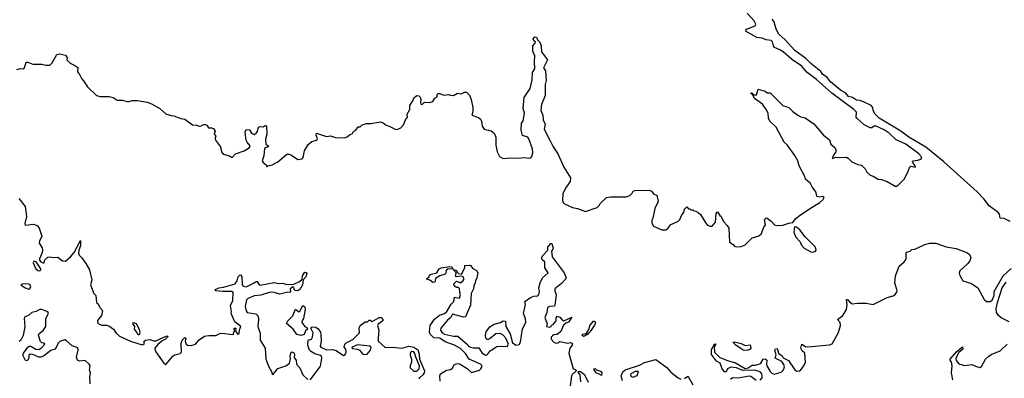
# Model space of a CAD drawing. Extents: x 2029662 to 2246637, y 225654 to 401419.
# Tile 72 of 256: x 2138242 to 2148166, y 296740 to 300360. Entities that reach past the tile are written whole.
import ezdxf

# ---------------------------------------------------------------- set-up
doc = ezdxf.new("R2010")
doc.units = 0

msp = doc.modelspace()

# ---------------------------------------------------------------- linework, layer by layer
at = {"layer": '0CON20XD'}
for points in [[(2142582.5, 299597.5), (2142615, 299594.2), (2142655, 299618.8), (2142695, 299610), (2142725, 299630), (2142745, 299626.7), (2142775, 299597.5), (2142793.3, 299555), (2142808.8, 299475), (2142810.7, 299429.3), (2142800, 299395), (2142865, 299372), (2142887, 299357), (2142898, 299335), (2142902, 299285), (2142923.3, 299255), (2142995, 299238), (2143024.3, 299214.3), (2143040.8, 299175), (2143040, 299095), (2143055.9, 299025.9), (2143078.3, 298978.3), (2143115, 298958), (2143185, 298964.3), (2143265, 298961.9), (2143325, 298970), (2143375, 298962), (2143395, 298966.2), (2143405, 298980), (2143414.5, 299015.5), (2143411.6, 299055), (2143375, 299155.8), (2143365, 299175.6), (2143310.8, 299190.8), (2143296.7, 299245), (2143300, 299315), (2143315, 299340), (2143328.5, 299415), (2143317.5, 299465), (2143325.6, 299574.4), (2143385.5, 299664.5), (2143408.5, 299751.5), (2143411.6, 299828.4), (2143435.6, 299865), (2143430, 299935), (2143435.5, 299995.5), (2143415, 300042.5), (2143412.5, 300085), (2143415, 300096.7), (2143437.7, 300122.3), (2143440, 300135), (2143425, 300147.5), (2143418.8, 300165), (2143435, 300186.7), (2143450, 300185), (2143462.5, 300155), (2143485, 300132.5), (2143498.8, 300095), (2143502.5, 300035), (2143560.8, 299955), (2143521.2, 299875), (2143541.2, 299845), (2143547.5, 299745), (2143539.2, 299705), (2143536.9, 299595), (2143500.5, 299505), (2143494.4, 299445), (2143513.1, 299395), (2143517.5, 299345), (2143539.6, 299309.6), (2143528.6, 299255), (2143584.5, 299145), (2143613.8, 299085), (2143668.8, 298998.8), (2143725, 298871.4), (2143794.5, 298765), (2143791.8, 298728.2), (2143749.1, 298670.9), (2143716.4, 298605), (2143712.3, 298535), (2143720, 298515), (2143733.1, 298503.1), (2143814.7, 298464.7), (2143864.6, 298454.6), (2143945, 298425.7), (2144062.5, 298465), (2144083.3, 298485), (2144095, 298507.5), (2144156.2, 298563.8), (2144195, 298571.2), (2144355, 298572.5), (2144390, 298585), (2144415, 298610), (2144425, 298630), (2144443, 298637), (2144585, 298640), (2144608.3, 298628.3), (2144635, 298600), (2144665, 298590), (2144676.7, 298525), (2144642.5, 298455), (2144622, 298358), (2144614, 298335), (2144613.8, 298305), (2144630, 298275), (2144715, 298238.8), (2144755, 298237.5), (2144775, 298252.5), (2144806.4, 298293.6), (2144875, 298322.5), (2144896.4, 298343.6), (2144915, 298390), (2144937, 298413), (2144941.7, 298448.3), (2144965, 298470), (2144981.7, 298451.7), (2144995, 298450), (2145005, 298440), (2145025, 298440), (2145035, 298430), (2145057, 298427), (2145080, 298415), (2145103, 298393), (2145157.5, 298305), (2145175, 298287.5), (2145197, 298277), (2145223, 298277), (2145256.2, 298315), (2145262.5, 298405), (2145275, 298420), (2145297.5, 298385), (2145313.6, 298373.6), (2145335, 298322.5), (2145373, 298283), (2145390, 298255), (2145396.7, 298115), (2145431.7, 298091.7), (2145445, 298073.8), (2145465, 298068.1), (2145515, 298071.5), (2145553, 298087), (2145625, 298156.7), (2145685, 298175.7), (2145715, 298195.6), (2145743, 298267), (2145760, 298285), (2145750, 298345), (2145765, 298360), (2145777, 298357), (2145816.4, 298326.4), (2145849.7, 298289.7), (2145875, 298283.5), (2145933.5, 298286.5), (2145995, 298308), (2146035, 298312.5), (2146061.4, 298348.6), (2146098, 298382), (2146211, 298459), (2146306.5, 298515), (2146340, 298545), (2146350, 298565), (2146335, 298573.8), (2146305, 298570), (2146276.7, 298576.7), (2146270, 298615), (2146253.6, 298643.6), (2146232.5, 298665), (2146212.5, 298705), (2146161.7, 298751.7), (2146155.9, 298775.9), (2146100, 298885), (2146086.2, 298935), (2146055, 298990), (2145976.1, 299096.1), (2145947.5, 299125), (2145867.5, 299275), (2145802.5, 299335), (2145790, 299365), (2145787.5, 299415), (2145765, 299453.3), (2145727.7, 299507.7), (2145646.7, 299565), (2145630, 299600), (2145610, 299615), (2145615, 299622.5), (2145621.7, 299621.7), (2145642.5, 299602.5), (2145667, 299603), (2145685, 299660), (2145755, 299640), (2145775, 299622.5), (2145805, 299620), (2145935, 299492.5), (2145995, 299472.5), (2146035, 299432.5), (2146085.9, 299395.9), (2146115, 299380), (2146157.7, 299367.7), (2146245, 299308), (2146342.5, 299195), (2146405, 299147.5), (2146417.5, 299105), (2146458.3, 299068.3), (2146467.5, 299047.5), (2146467.5, 299025), (2146447.5, 298995), (2146432.5, 298965), (2146435, 298960), (2146465, 298972.5), (2146485, 298967.5), (2146575, 298972.5), (2146593, 298963), (2146630, 298925), (2146688.3, 298898.3), (2146725, 298890), (2146763, 298853), (2146780.7, 298820.7), (2146815, 298790), (2146845, 298780), (2146895, 298750), (2146927, 298747), (2146987, 298727), (2147065, 298680), (2147085, 298680), (2147155, 298750), (2147195, 298820), (2147213.8, 298876.2), (2147225, 298881.2), (2147269.3, 298870.7), (2147268.8, 298885), (2147252.9, 298902.9), (2147241.2, 298925), (2147244.2, 298935.8), (2147295, 298941.2), (2147325, 298953.8), (2147333.3, 298965), (2147331.2, 298975), (2147305, 299005.7), (2147171.9, 299105), (2147077.5, 299147.5), (2147005, 299215.9), (2146955, 299247.5), (2146875, 299285.9), (2146855, 299286.2), (2146830.3, 299269.7), (2146815, 299267.8), (2146755, 299298.9), (2146680.6, 299365), (2146674.3, 299375.7), (2146675.5, 299425), (2146650.5, 299455), (2146427.2, 299617.2), (2146272.9, 299755), (2146177.5, 299827.5), (2146135, 299876.9), (2146125, 299890), (2146021.2, 299961.2), (2145938.1, 300035), (2145905, 300056.9), (2145848.7, 300078.7), (2145838.5, 300095), (2145829.2, 300135), (2145815, 300149.6), (2145765, 300157.5), (2145725, 300174.5), (2145670.1, 300180.1), (2145565, 300240.8), (2145561.4, 300255), (2145568, 300265), (2145655, 300296.5), (2145660.3, 300315), (2145645, 300349.2), (2145575.8, 300425)], [(2148225, 298321.5), (2148165, 298353.5), (2148125.6, 298355.6), (2148116.3, 298396.3), (2148104.7, 298414.7), (2148015, 298481.4), (2147961, 298551), (2147893.7, 298623.7), (2147556.9, 298925), (2147374.8, 299074.8), (2147204.6, 299175), (2147123.3, 299233.3), (2146904.4, 299365), (2146863.5, 299405), (2146845.7, 299445), (2146841.4, 299475), (2146824.6, 299494.6), (2146755, 299528.6), (2146713.5, 299543.5), (2146675, 299548), (2146635, 299573.5), (2146595.6, 299585), (2146565, 299620), (2146515, 299647.3), (2146415, 299732.7), (2146382.8, 299772.8), (2146335, 299810), (2146316.4, 299836.4), (2146215, 299916.2), (2146167.2, 299967.2), (2146055, 300047.8), (2145957.6, 300157.6), (2145893.1, 300215), (2145865.8, 300265), (2145847.9, 300337.9), (2145825, 300366.7)], [(2138213, 299857), (2138245, 299867.5), (2138275, 299862.5), (2138290, 299875), (2138308.3, 299931.7), (2138325, 299932.5), (2138375, 299910), (2138465, 299912.5), (2138505, 299900), (2138545, 299900), (2138570, 299925), (2138615, 300010), (2138643.6, 300013.6), (2138705, 300002.5), (2138720, 299975), (2138717.5, 299955), (2138751.7, 299921.7), (2138798.3, 299898.3), (2138826.4, 299876.4), (2138823.6, 299833.6), (2138846.1, 299806.1), (2138863.3, 299765), (2138885, 299743.3), (2138923.6, 299683.6), (2139015, 299594.2), (2139054.4, 299584.4), (2139145, 299584.3), (2139185, 299573.8), (2139225, 299546.7), (2139276.1, 299546.1), (2139325, 299533.8), (2139345, 299533.8), (2139374.2, 299545.8), (2139425, 299544.3), (2139525, 299526), (2139571.7, 299511.7), (2139655, 299462.5), (2139715, 299410), (2139765, 299393.3), (2139795, 299390), (2139865, 299362.5), (2139905, 299357.5), (2139985, 299297.5), (2140025, 299296.7), (2140055, 299286.7), (2140071.7, 299288.3), (2140095, 299302.5), (2140111.7, 299301.7), (2140126.4, 299296.4), (2140145, 299267.5), (2140175, 299270), (2140195, 299262.5), (2140212.5, 299235), (2140202.5, 299205), (2140220, 299185), (2140213.3, 299165), (2140216.7, 299145), (2140266.7, 299075), (2140276.7, 299025), (2140294, 299004), (2140357.3, 298987.3), (2140375, 298972.5), (2140385, 298972.5), (2140417.5, 299005), (2140505, 299035.6), (2140558.9, 299071.1), (2140565.6, 299085.6), (2140534.6, 299124.6), (2140525.8, 299145), (2140514, 299225), (2140525, 299250), (2140557, 299247), (2140576.7, 299215), (2140605, 299202), (2140625, 299213.8), (2140638.3, 299231.7), (2140647.5, 299275), (2140665, 299283.3), (2140695, 299277.5), (2140715, 299293.3), (2140725, 299292.5), (2140728.8, 299285), (2140733.8, 299205), (2140719.1, 299155), (2140722.7, 299105), (2140752.5, 299085), (2140747.5, 299075), (2140725, 299071.6), (2140710.3, 299059.7), (2140702.9, 298987.1), (2140686, 298935), (2140695, 298920), (2140727.5, 298895), (2140734.2, 298874.2), (2140743.6, 298886.4), (2140785, 298896), (2140845, 298926.2), (2140935, 299001.2), (2140955, 299002), (2140981.7, 298991.7), (2141045, 298950), (2141090, 298955), (2141099.3, 298970.7), (2141111.2, 299035), (2141150.5, 299099.5), (2141185, 299130), (2141237.5, 299145), (2141242.5, 299157.5), (2141231.4, 299195), (2141235, 299213.3), (2141335, 299182.5), (2141373, 299187), (2141425, 299171.2), (2141511.7, 299168.3), (2141541.7, 299178.3), (2141565, 299197.5), (2141595, 299210), (2141605, 299230), (2141630, 299245), (2141653, 299277), (2141675, 299280), (2141695, 299297.5), (2141736.4, 299313.6), (2141785, 299313.8), (2141875, 299328.8), (2141905, 299318.8), (2141935, 299296.7), (2141965, 299286.7), (2142025, 299253.3), (2142045, 299250), (2142085, 299270), (2142110.7, 299299.3), (2142129.3, 299350.7), (2142150, 299375), (2142148.8, 299405), (2142172.5, 299455), (2142172.5, 299495), (2142205, 299540), (2142217, 299573), (2142245, 299593.3), (2142265, 299592.9), (2142278.2, 299578.2), (2142285.6, 299555), (2142281.4, 299525), (2142285, 299510), (2142295, 299500), (2142323, 299527), (2142375, 299523.3), (2142405, 299532.5), (2142425, 299567.5), (2142448.3, 299581.7), (2142450, 299605), (2142460, 299615), (2142475, 299616), (2142495, 299603.3), (2142525, 299597.5), (2142565, 299603.3), (2142582.5, 299597.5)], [(2138234.6, 298555), (2138298, 298475), (2138310.3, 298375), (2138294.6, 298304.6), (2138296, 298286), (2138385.3, 298295.3), (2138420.7, 298280.7), (2138437.4, 298257.4), (2138463.6, 298175), (2138441.1, 298125), (2138438.8, 298105), (2138467.2, 298057.2), (2138472, 298035), (2138469, 298011), (2138440, 297945), (2138441.7, 297931.7), (2138455, 297916.2), (2138486.2, 297903.8), (2138495, 297936.2), (2138525, 297962.5), (2138545, 297967.1), (2138578.8, 297958.8), (2138625, 297962.5), (2138674.3, 297925), (2138705, 297921.5), (2138755, 297965.5), (2138789.3, 298010.7), (2138855, 298130), (2138856.2, 298076.2), (2138837.4, 298032.6), (2138834.7, 298005), (2138841.6, 297985), (2138866.4, 297956.4), (2138909.2, 297899.2), (2138945.3, 297835), (2138967.9, 297735), (2138955.3, 297685), (2138988.8, 297595), (2139007.5, 297575), (2139015, 297505.6), (2139033.3, 297493.3), (2139049.6, 297455), (2139075.3, 297425), (2139066.1, 297373.9), (2139026.1, 297325), (2139026.7, 297306.7), (2139034.2, 297294.2), (2139065, 297276.2), (2139115, 297277.9), (2139141.1, 297271.1), (2139187.8, 297237.8), (2139215, 297195.6), (2139246.2, 297165), (2139360, 297115), (2139475, 297077.5), (2139496.2, 297085), (2139497.5, 297115), (2139510, 297125), (2139555, 297132.5), (2139595, 297119.2), (2139615, 297120), (2139725, 297168.8), (2139736.2, 297166.2), (2139731.2, 297155), (2139710, 297135), (2139674.2, 297115.8)], [(2146235, 298014.5), (2146263.8, 298025), (2146270.8, 298035), (2146263.5, 298065), (2146158.5, 298168.5), (2146105, 298238.9), (2146070, 298265), (2146051.2, 298268.8), (2146043.8, 298215), (2146063.3, 298165), (2146108.3, 298118.3), (2146122.9, 298085), (2146148, 298055), (2146215, 298016.7), (2146235, 298014.5)], [(2142478.3, 296711.7), (2142475.8, 296765), (2142483, 296787), (2142545, 296822.5), (2142585, 296830), (2142599.3, 296840.7), (2142622.5, 296875), (2142642.3, 296887.7), (2142665, 296891.2), (2142682.3, 296882.3), (2142750.3, 296840.3), (2142795, 296800), (2142875, 296822), (2142891.2, 296835), (2142898.3, 296851.7), (2142898.3, 296868.3), (2142886.7, 296885), (2142773.3, 296935), (2142735, 296990), (2142685, 297041.4), (2142625, 297074.3), (2142530.3, 297110.3), (2142475, 297144.3), (2142415, 297150), (2142380, 297185), (2142371.2, 297205), (2142377.9, 297272.1), (2142421.2, 297338.8), (2142471.7, 297378.3), (2142525, 297393.3), (2142545.8, 297414.2), (2142591.7, 297488.3), (2142617.5, 297515), (2142625, 297560), (2142675, 297550), (2142686.4, 297586.4), (2142677.5, 297605), (2142675, 297647.5), (2142665, 297656.7), (2142645, 297656.7), (2142635, 297663.3), (2142617.5, 297685), (2142617.5, 297695), (2142645, 297720), (2142685, 297702.5), (2142713, 297727), (2142722.5, 297745), (2142710, 297765), (2142695, 297770), (2142640, 297765), (2142630, 297775), (2142637, 297783), (2142640, 297805), (2142611.7, 297838.3), (2142645, 297830), (2142651.7, 297811.7), (2142665, 297800), (2142695, 297790), (2142727.5, 297855), (2142730, 297880), (2142775, 297881.2), (2142785, 297878.8), (2142808.8, 297848.8), (2142845, 297828.8), (2142858.1, 297805), (2142857.6, 297792.4), (2142849.2, 297755), (2142834.3, 297725.7), (2142834.2, 297705), (2142820, 297675), (2142815.5, 297645), (2142790.8, 297595), (2142785, 297477.5), (2142735, 297362.5), (2142715, 297356.7), (2142605, 297388), (2142588.8, 297355), (2142552.9, 297327.1), (2142485, 297247.5), (2142482.5, 297225), (2142500.7, 297200.7), (2142525, 297187.5), (2142615, 297166.7), (2142657, 297167), (2142758.3, 297078.3), (2142766.2, 297065), (2142786.4, 297053.6), (2142815, 297047.5), (2142868.3, 297048.3), (2142904, 296995), (2142935.7, 296974.3), (2142955, 296977.5), (2142983, 297017), (2143050, 297060), (2143105, 297066.5), (2143155, 297060), (2143170, 297085), (2143142.5, 297145), (2143116.4, 297176.4), (2143085, 297192.5), (2143039.3, 297190.7), (2142985, 297142.5), (2142965, 297132.5), (2142953, 297133), (2142940, 297145), (2142937.5, 297175), (2142945, 297210), (2142980.7, 297259.3), (2143025, 297287.5), (2143087, 297303), (2143115, 297320), (2143137, 297317), (2143142.5, 297265), (2143185, 297190), (2143210, 297100), (2143245, 297076.7), (2143275, 297081.2), (2143288.9, 297105), (2143309, 297241), (2143343.4, 297305), (2143340.6, 297345), (2143319.2, 297395), (2143340.8, 297485), (2143332.1, 297515), (2143391.5, 297555), (2143425, 297568.5), (2143465, 297574.6), (2143473.8, 297585), (2143480.9, 297615), (2143474.2, 297655), (2143486.7, 297705), (2143511.8, 297755), (2143568, 297805), (2143536.3, 297855), (2143534.7, 297915), (2143509.3, 297935), (2143502.4, 297955), (2143515, 297980.5), (2143566.7, 298035), (2143566.4, 298063.6), (2143573.3, 298075), (2143595, 298102.5), (2143605, 298102.5), (2143618.1, 298055), (2143616.9, 298043.1), (2143601.2, 298025), (2143608, 297965), (2143729.2, 297805), (2143749.1, 297755), (2143746.6, 297743.4), (2143702.3, 297697.7), (2143636.3, 297645), (2143636.4, 297625), (2143649.1, 297585), (2143634.1, 297475.9), (2143631.7, 297468.3), (2143582.5, 297465), (2143562.9, 297455), (2143556.6, 297403.4), (2143535.7, 297355), (2143545.6, 297325.6), (2143556.7, 297295), (2143552.5, 297262.5), (2143583, 297257), (2143600, 297265), (2143601.7, 297278.3), (2143620, 297285), (2143648.3, 297321.7), (2143650.7, 297349.3), (2143662.5, 297367.5), (2143685, 297358), (2143705, 297333.8), (2143725, 297322), (2143807.5, 297357.5), (2143775, 297306.7), (2143745, 297297.5), (2143724.2, 297275.8), (2143697.5, 297212.5), (2143657.7, 297182.3), (2143625, 297178), (2143611.2, 297168.8), (2143600, 297155), (2143600, 297135), (2143625, 297106.7), (2143645, 297096.7), (2143665, 297100), (2143685, 297112.5), (2143765, 297094), (2143795, 297102.5), (2143810, 297095), (2143808.8, 297075), (2143786.2, 297045), (2143775.8, 296995), (2143820, 296835), (2143845, 296830), (2143850, 296815), (2143810.7, 296779.3), (2143803.3, 296765), (2143790, 296665)], [(2145530.8, 296820.8), (2145465.7, 296845.7), (2145408.3, 296851.7), (2145377.5, 296835), (2145363, 296807), (2145345, 296806.7), (2145322.5, 296835), (2145303, 296893), (2145264.5, 296914.5), (2145215, 296982.5), (2145215, 297030), (2145245, 297086.7), (2145255, 297090), (2145260, 297085), (2145240, 297055), (2145246.1, 297006.1), (2145300.3, 296950.3), (2145375, 296919.2), (2145455, 296895.7), (2145555, 296841.2), (2145585, 296848), (2145625, 296874.2), (2145655, 296874.2), (2145701.7, 296888.3), (2145712.5, 296895), (2145735, 296932.5), (2145755, 296937.5), (2145772.5, 296925), (2145768.8, 296885), (2145773.8, 296865), (2145805, 296810), (2145823, 296793), (2145845, 296784), (2145916.6, 296803.4), (2145940, 296825), (2145950.8, 296855), (2145945, 296881.2), (2145925, 296908.8), (2145857.5, 296945), (2145866.4, 296976.4), (2145854.2, 297024.2), (2145860.9, 297039.1), (2145875, 297041.2), (2145890, 296995), (2145927.1, 296967.1), (2145938.3, 296948.3), (2145989.6, 296919.6), (2146054.2, 296825), (2146075, 296812.5), (2146101.2, 296815), (2146115.7, 296825), (2146144.3, 296865), (2146160.6, 296905), (2146153.8, 296995), (2146129.1, 297019.1), (2146114.5, 297045), (2146124.5, 297085.5), (2146161.3, 297061.3), (2146185, 297057.1), (2146405, 297079.4), (2146430.6, 297089.4), (2146496, 297204), (2146515.4, 297275), (2146511.5, 297305), (2146484, 297335), (2146538.9, 297375), (2146575.4, 297435), (2146583.1, 297485), (2146575, 297537.5), (2146585, 297535.8), (2146609.1, 297509.1), (2146635, 297493.5), (2146685, 297497.5), (2146775, 297499.6), (2146845, 297486.7), (2146985, 297556.9), (2147045, 297574.6), (2147065, 297587.9), (2147079.6, 297605), (2147086, 297625), (2147062.9, 297702.9), (2147067.9, 297775), (2147105, 297871.4), (2147156, 297915), (2147176.2, 297943.8), (2147177.5, 298015), (2147215.9, 298024.1), (2147235, 298040), (2147265, 298044), (2147365, 298092.5), (2147415, 298104.2), (2147475, 298104.5), (2147578.4, 298068.4), (2147680.5, 298050.5), (2147795.6, 298005.6), (2147817.6, 297987.6), (2147827.5, 297955), (2147817.8, 297925), (2147794.4, 297895), (2147716.4, 297823.6), (2147709.4, 297805), (2147717.6, 297777.6), (2147749.2, 297725), (2147835, 297698.9), (2147900, 297655), (2147962.5, 297535), (2147985, 297516), (2148025, 297515.5), (2148045, 297528.2), (2148064.3, 297575), (2148064.8, 297615.2), (2148155.5, 297774.5), (2148235, 297849.1)], [(2138445, 297824), (2138456, 297834), (2138453.8, 297845), (2138406.6, 297916.6), (2138385, 297922.5), (2138376.7, 297905), (2138405, 297845.8), (2138425, 297830), (2138445, 297824)], [(2142405, 297707.5), (2142375, 297730), (2142345, 297740), (2142345, 297746.7), (2142367, 297763), (2142375, 297786.7), (2142446.1, 297803.9), (2142470, 297845), (2142490, 297855), (2142575, 297868), (2142592.5, 297865), (2142602.5, 297855), (2142608.3, 297841.7), (2142575, 297846.7), (2142549.3, 297840.7), (2142536.7, 297825), (2142539.3, 297810.7), (2142528.8, 297791.2), (2142475, 297773.3), (2142433.3, 297746.7), (2142425, 297710), (2142405, 297707.5)], [(2139674.2, 297115.8), (2139635, 297082), (2139604.5, 297045.5), (2139602.2, 297035), (2139615, 297007.8), (2139695, 296892.7), (2139715, 296881.4), (2139785.7, 296964.3), (2139805, 296978), (2139858.1, 296991.9), (2139873.8, 297005), (2139868.1, 297095), (2139878.6, 297125), (2139905, 297153.3), (2139917.3, 297147.3), (2139910.6, 297115), (2139919.2, 297085), (2139934.6, 297074.6), (2139968.7, 297071.3), (2140013.3, 297085), (2140050.5, 297129.5), (2140105, 297167.5), (2140146.8, 297173.2), (2140218.6, 297171.4), (2140257.8, 297192.2), (2140282.7, 297197.3), (2140385, 297181.2), (2140400, 297185), (2140397.5, 297195), (2140410, 297225), (2140403.3, 297235), (2140405, 297246.7), (2140420, 297245), (2140418.3, 297218.3), (2140433.6, 297193.6), (2140445, 297186.7), (2140455, 297192.5), (2140458.6, 297231.4), (2140471.2, 297265), (2140410.6, 297310.6), (2140373.8, 297395), (2140377.1, 297415), (2140367.5, 297475), (2140390, 297525), (2140395, 297605.6), (2140375, 297617.1), (2140285.3, 297615.3), (2140220, 297625), (2140207.5, 297635), (2140247.5, 297655), (2140295, 297659.6), (2140415, 297693.1), (2140435, 297723.8), (2140444.3, 297765), (2140465, 297785.8), (2140475, 297780), (2140479.5, 297765), (2140485.5, 297685), (2140495, 297672.1), (2140525, 297664.7), (2140606.4, 297703.6), (2140625, 297719.2), (2140635, 297718.8), (2140654.5, 297685), (2140665, 297681.5), (2140805, 297708), (2140855, 297697.3), (2140895, 297700.7), (2140935, 297686.2), (2141005, 297692), (2141061.7, 297718.3), (2141089.3, 297740.7), (2141090.8, 297775), (2141115, 297811.2), (2141128.3, 297808.3), (2141137, 297797), (2141125, 297764.2), (2141097.5, 297735), (2141092, 297685), (2141065, 297638), (2141045, 297622.2), (2141015, 297627.1), (2141000.7, 297660.7), (2140993.6, 297663.6), (2140967.1, 297645), (2140970, 297615), (2140965, 297608), (2140945, 297610), (2140865, 297589.4), (2140805, 297605.3), (2140765, 297608.4), (2140671.7, 297578.3), (2140605, 297571.6), (2140536.9, 297543.1), (2140528.7, 297531.3), (2140514.7, 297464.7), (2140525, 297420), (2140534.2, 297405), (2140620.9, 297390.9), (2140646.9, 297366.9), (2140650, 297335), (2140642.2, 297265), (2140664.2, 297195), (2140665.3, 297125), (2140715.8, 297045.8), (2140724.2, 296935), (2140754.4, 296855), (2140780.4, 296810.4), (2140787.5, 296785), (2140795, 296780), (2140807.1, 296792.9), (2140845, 296838.8), (2140923.9, 296866.1), (2140962.5, 296895), (2140972.5, 296935), (2140967.5, 296965), (2140973.3, 296995), (2140985, 297007.5), (2141006.4, 296996.4), (2141012.5, 296985), (2141008.3, 296948.3), (2141030, 296925), (2141032.3, 296882.3), (2141065.7, 296845.7), (2141094.4, 296774.4), (2141145, 296727.5)], [(2138335, 297640.6), (2138345, 297645.8), (2138354.5, 297665), (2138346.1, 297685), (2138335, 297692.2), (2138274.7, 297695.3), (2138253.3, 297685), (2138295.7, 297655), (2138335, 297640.6)], [(2148215, 297311), (2148135, 297349.3), (2148106.1, 297375), (2148088, 297405), (2148085, 297443.8), (2148096.7, 297505), (2148146.1, 297655), (2148185, 297711.6)], [(2138952.8, 296685), (2138948.5, 296755), (2138955.6, 296795), (2138946.7, 296825), (2138951.7, 296865), (2138940.7, 296885), (2138905, 296915.9), (2138895, 296919.7), (2138844.6, 296914.6), (2138824, 296924), (2138815.3, 296955), (2138830.9, 297025), (2138827, 297047), (2138770, 297070), (2138715, 297118.5), (2138695, 297127.5), (2138645, 297113.7), (2138631.5, 297098.5), (2138599.1, 297035), (2138555, 297022.1), (2138481.9, 296965), (2138455, 296953.3), (2138435, 296952.9), (2138375, 296980), (2138346.2, 296983.8), (2138333.8, 296975), (2138333.3, 296945), (2138325, 296922.5), (2138315, 296917.5), (2138301.7, 296921.7), (2138272.5, 296975), (2138279.2, 296995), (2138325, 297056.5), (2138336.7, 297065), (2138355, 297065.3), (2138404.6, 297034.6), (2138435, 297031.5), (2138465, 297051.8), (2138494.4, 297085), (2138486.7, 297095), (2138465, 297099.2), (2138451, 297111), (2138429.6, 297175), (2138437, 297193), (2138476.9, 297223.1), (2138506.1, 297265), (2138506, 297345), (2138531.1, 297395), (2138528.1, 297405), (2138514.4, 297415), (2138465, 297434.7), (2138445, 297436.4), (2138431.2, 297428.8)], [(2141075, 297173.3), (2141033.6, 297183.6), (2140997.5, 297235), (2140930, 297295), (2140945, 297320), (2140995, 297370), (2141021.7, 297438.3), (2141055, 297412.5), (2141065, 297417.5), (2141095, 297476.7), (2141115, 297462.5), (2141120, 297435), (2141102, 297345), (2141090, 297325), (2141086.7, 297305), (2141114.1, 297264.1), (2141136.2, 297255), (2141143.6, 297236.4), (2141121.2, 297218.8), (2141108.8, 297181.2), (2141075, 297173.3)], [(2138431.2, 297428.8), (2138406.2, 297413.8), (2138364.1, 297405.9), (2138332.5, 297377.5), (2138291.3, 297358.7), (2138287.3, 297345), (2138292.4, 297262.4), (2138276.6, 297173.4), (2138252.5, 297125), (2138235, 297111.3)], [(2141165, 296729.2), (2141185.5, 296744.5), (2141275, 296864), (2141287.8, 296945), (2141285, 296962.5), (2141275, 296971.2), (2141215, 296986.7), (2141172.5, 297015), (2141163.3, 297025), (2141146.7, 297075), (2141150, 297125), (2141183.6, 297136.4), (2141193.3, 297155), (2141198.3, 297198.3), (2141177.5, 297245), (2141180, 297255), (2141190.7, 297259.3), (2141226.1, 297256.1), (2141249.5, 297239.5), (2141272, 297205), (2141278, 297185), (2141278.8, 297115), (2141270, 297065), (2141275.8, 297055.8), (2141335, 297028.8), (2141395, 297032.2), (2141432.1, 297022.1), (2141505, 296969.4), (2141520, 296975), (2141533.6, 297003.6), (2141527.5, 297035), (2141512.5, 297055), (2141520, 297085), (2141532.5, 297097.5), (2141598.8, 297131.2), (2141662.5, 297195), (2141667.5, 297205), (2141664, 297245), (2141675, 297272), (2141725, 297310), (2141748.8, 297311.2), (2141765, 297327.5), (2141775, 297327.5), (2141795, 297313.8), (2141865, 297353.3), (2141885, 297353.3), (2141902.5, 297335), (2141900.7, 297319.3), (2141855, 297286.2), (2141848.8, 297275), (2141862.5, 297225), (2141853.8, 297145), (2141856.4, 297116.4), (2141922.5, 297055), (2141935, 297050), (2142003.6, 297056.4), (2142095, 297044), (2142165, 297064.3), (2142215, 297055.6), (2142255, 297027.1), (2142268.9, 296985), (2142271.2, 296935), (2142322.5, 296815), (2142320, 296795), (2142306.7, 296775), (2142270, 296745), (2142263.8, 296735)], [(2139445, 297180), (2139435, 297180), (2139420.7, 297210.7), (2139400, 297235), (2139402.5, 297265), (2139383.3, 297295), (2139390, 297305), (2139416.2, 297295), (2139445.8, 297235), (2139452.5, 297205), (2139445, 297180)], [(2143922.9, 297162.9), (2143907.5, 297175), (2143917.5, 297185), (2143948.8, 297191.2), (2143959.3, 297200.7), (2143981.7, 297238.3), (2143986.7, 297275), (2144025, 297316.7), (2144038.3, 297318.3), (2144046.7, 297305), (2144040, 297285), (2144001.2, 297225), (2143966.7, 297185), (2143935, 297164.3), (2143922.9, 297162.9)], [(2141725, 296979.5), (2141745, 296984.2), (2141776.7, 297025), (2141783, 297053), (2141773.6, 297063.6), (2141645, 297080), (2141592.5, 297055), (2141590, 297045), (2141595, 297042.5), (2141645, 297036.2), (2141665.8, 297025.8), (2141698.8, 296985), (2141725, 296979.5)], [(2145545, 297022), (2145525, 297030), (2145460, 297075), (2145430, 297105), (2145445, 297108.8), (2145515, 297091.2), (2145555, 297071.2), (2145605, 297077.5), (2145611.2, 297045), (2145605, 297033.3), (2145585, 297024), (2145545, 297022)], [(2147648.7, 296725), (2147634.7, 296795), (2147642, 296865), (2147633.1, 296903.1), (2147619.2, 296925), (2147620.8, 296935), (2147685, 297008.6), (2147735, 297052), (2147745, 297056.7), (2147746.5, 297035), (2147707.5, 297002.5), (2147675.9, 296944.1), (2147679.4, 296919.4), (2147706.7, 296886.7), (2147765, 296871.4), (2147838.9, 296878.9), (2147875, 296861.8), (2147919.3, 296850.7), (2147935, 296860.8), (2147975, 296933.1), (2148010, 296965), (2148035, 296981.6), (2148125, 297017.5), (2148195, 297086.5)], [(2142245, 296813.3), (2142266.7, 296835), (2142270, 296865), (2142234.2, 296954.2), (2142225, 296992.5), (2142215, 297006.7), (2142195, 297012.5), (2142182.5, 297005), (2142177, 296993), (2142176.7, 296975), (2142191.2, 296935), (2142190, 296905), (2142176, 296865), (2142178, 296845), (2142215, 296813.8), (2142245, 296813.3)], [(2144105, 296767.5), (2144083.6, 296783.6), (2144053.3, 296795), (2144032.5, 296825), (2144031.7, 296838.3), (2144045, 296837.5), (2144056.2, 296826.2), (2144095, 296812.5), (2144108.8, 296795), (2144105, 296767.5)], [(2144316.7, 296716.7), (2144304.4, 296765), (2144319.4, 296805), (2144343.9, 296826.1), (2144487.5, 296872.5), (2144539.5, 296900.5), (2144655, 296929.2), (2144765, 296849.2), (2144805, 296804.3), (2144880, 296745), (2144905, 296733.1)], [(2143897.5, 296705), (2143890, 296775), (2143872.5, 296795), (2143871.7, 296808.3), (2143895, 296810), (2143935, 296777.5), (2143970.8, 296700.8)], [(2144425, 296753.3), (2144465, 296767.5), (2144478.3, 296808.3), (2144445, 296809.2), (2144402.5, 296785), (2144397.5, 296775), (2144405, 296760), (2144425, 296753.3)], [(2144942.7, 296737.3), (2144975, 296762.5), (2144980, 296760), (2145025, 296676)], [(2145406.4, 296733.6), (2145425, 296750), (2145485, 296746.7), (2145595.8, 296765.8), (2145611.4, 296761.4), (2145665, 296721.2)], [(2145705, 296722.5), (2145723.8, 296745), (2145726.2, 296765), (2145723.3, 296785), (2145705, 296806.2), (2145651.7, 296821.7), (2145530.8, 296820.8)]]:
    msp.add_lwpolyline(points, dxfattribs=at)

doc.saveas('drawing.dxf')
